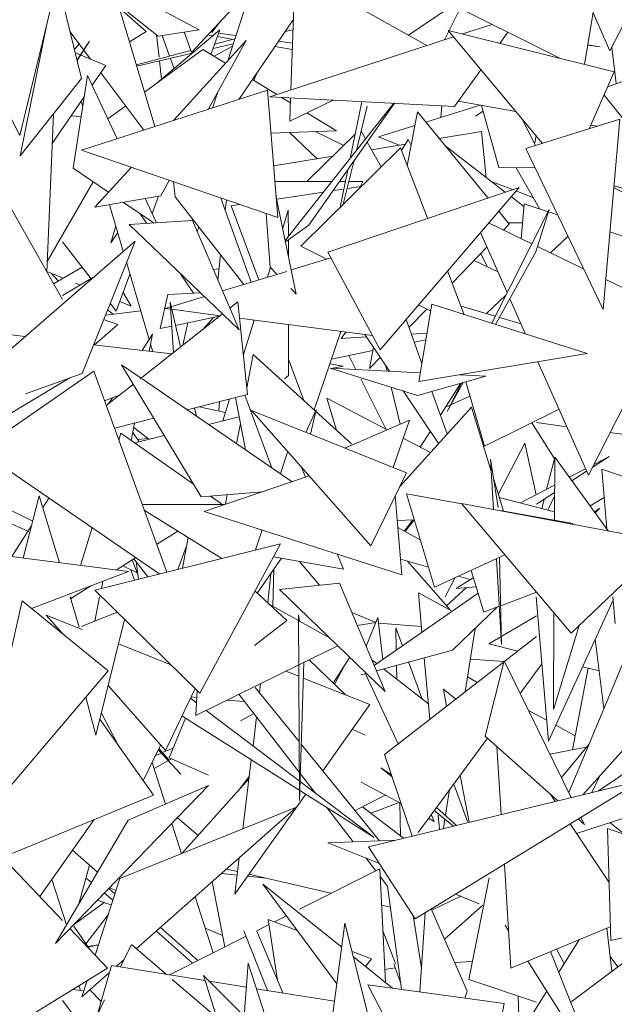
# Model space of a CAD drawing. Header units: millimetres. Extents: x -14485 to 13127, y -18923 to 3272.
# Tile 81 of 119: x 11692 to 11781, y 2397 to 2545. Entities that reach past the tile are written whole.
import ezdxf

# ---------------------------------------------------------------- set-up
doc = ezdxf.new("R2010")
doc.units = ezdxf.units.MM
doc.layers.add('G-IMPT', color=7, linetype='Continuous', lineweight=5)

# ---------------------------------------------------------------- blocks, each defined once
blk = doc.blocks.new('ÁRVORES ORNAMENTAIS - Pequeno e Médio Porte - Ipê-roxo-2865575-CORTE_CALÇADA')
at = {"layer": 'G-IMPT', "color": 253, "true_color": 0xaaaaaa}
for p, q in [((7992.34, 2569.09), (7982.58, 2538.93)), ((8052.73, 2564.97), (8040.21, 2540.43)), ((8040.26, 2561.38), (8036.36, 2538.39)), ((7951.24, 2527.67), (7957.92, 2555.35)), ((7972.07, 2542.65), (7957.65, 2554.15)), ((7978.27, 2543.62), (7957.72, 2554.51)), ((7992.09, 2534.53), (7992.73, 2552.38)), ((8012.6, 2541.21), (7992.73, 2552.38)), ((7956.91, 2551.14), (7960.55, 2536.26)), ((8007.93, 2551.67), (8032.75, 2539.29)), ((7940.13, 2549.17), (7951.24, 2527.67)), ((7984.61, 2548.29), (7977.11, 2540.19)), ((7971.6, 2529.02), (7966.06, 2547.45)), ((7966.21, 2546.93), (7970.3, 2543.35)), ((8009.82, 2542.78), (8016.6, 2547.35)), ((8015.27, 2542.08), (8017.64, 2546.83)), ((7980.2, 2543.2), (7981.47, 2544.89)), ((7984.25, 2533.09), (7992.47, 2545.1)), ((8037.68, 2546.17), (8040.21, 2540.43)), ((7955.29, 2544.43), (7951.3, 2524.62)), ((7958.83, 2543.29), (7961.91, 2539.17)), ((7967.76, 2541.78), (7970.3, 2543.35)), ((7971.95, 2535.59), (7981.39, 2543.58)), ((7972.07, 2542.65), (7978.27, 2543.62)), ((7976.02, 2543.27), (7977.11, 2540.19)), ((7981.39, 2543.58), (7980.03, 2539.9)), ((7992.41, 2543.61), (7991.26, 2543.34)), ((8030.03, 2526.48), (8015.82, 2543.5)), ((8040.86, 2537.27), (8015.82, 2543.5)), ((8017.98, 2542.97), (8022.45, 2544.42)), ((7959.86, 2539.07), (7961.75, 2541.9)), ((7961.75, 2541.9), (7959.89, 2538.95)), ((7972.22, 2539.5), (7971.83, 2542.84)), ((7972.69, 2542.75), (7973.81, 2539.63)), ((7974.42, 2529.92), (7985.34, 2541.97)), ((7980.33, 2542.68), (7979.55, 2542.82)), ((7979.65, 2531.61), (7985.34, 2541.97)), ((7980.6, 2541.43), (7983.65, 2542.24)), ((7983.36, 2542.16), (7981.02, 2542.57)), ((7981.2, 2543.07), (7983.81, 2542.72)), ((7988.91, 2533.5), (8016.64, 2542.53)), ((7990.25, 2541.87), (7992.34, 2541.59)), ((8023.61, 2541.56), (8024.82, 2543.24)), ((7959.47, 2540.68), (7960.2, 2541.46)), ((7968.81, 2538.31), (7977.01, 2540.48)), ((7970.04, 2534.2), (7978.84, 2540.63)), ((7982.24, 2538.55), (7978.84, 2540.63)), ((7983.41, 2541.51), (7980.36, 2540.79)), ((7980.51, 2539.61), (7983.29, 2541.13)), ((7992.31, 2540.62), (7989.71, 2541.07)), ((8036.86, 2541.31), (8038.76, 2541.05)), ((8038.76, 2541.05), (8036.87, 2541.36)), ((8041.17, 2535.49), (8040.49, 2540.98)), ((7959.6, 2540.13), (7964.19, 2538.23)), ((7977.23, 2540.06), (7968.87, 2538.1)), ((7972.61, 2536.15), (7972.29, 2538.9)), ((7973.94, 2539.29), (7974.49, 2537.74)), ((7962.14, 2535.25), (7964.19, 2538.23)), ((8016.76, 2532.05), (8020.75, 2537.59)), ((7960.55, 2536.26), (7951.3, 2524.62)), ((7959.25, 2522.73), (7961.45, 2536.72)), ((7965.91, 2527.18), (7961.45, 2536.72)), ((7963.44, 2537.14), (7969.92, 2528.47)), ((7989.98, 2533.84), (7986.3, 2536.09)), ((7986.49, 2535.97), (7986.98, 2537.08)), ((8037.1, 2528.68), (8040.86, 2537.27)), ((8039.88, 2535.02), (8045.23, 2536.95)), ((7988.56, 2534.48), (7960.51, 2525.44)), ((7990.12, 2515.29), (7988.56, 2534.48)), ((7956.1, 2526.47), (7960.95, 2533.51)), ((7981.03, 2534.12), (7980.28, 2531.81)), ((8016.76, 2532.05), (7988.91, 2533.5)), ((7992.02, 2532.6), (7990.7, 2533.4)), ((7991.92, 2529.82), (7992.05, 2533.33)), ((7991.92, 2529.82), (7998.47, 2533)), ((8043.92, 2528.05), (8039.32, 2533.74)), ((7960.72, 2532.07), (7960.48, 2532.83)), ((7964.52, 2530.16), (7967.19, 2532.12)), ((8007.62, 2532.53), (7991.24, 2511.85)), ((8007.72, 2532.52), (7994.83, 2514.14)), ((8002.81, 2532.77), (8001.05, 2524.23)), ((8003.62, 2532.07), (8001.98, 2525.41)), ((8020.63, 2532.24), (8012.46, 2529.69)), ((8014.73, 2530.4), (8014.87, 2532.15)), ((8017.32, 2532.84), (8026.03, 2531.27)), ((8023.47, 2522.84), (8020.86, 2532.2)), ((7956.29, 2530.9), (7955.28, 2507.15)), ((7960.48, 2530.54), (7958.98, 2530.65)), ((7998.96, 2528.37), (7994.52, 2531.08)), ((8011.19, 2531.25), (8009.66, 2523.09)), ((8011.19, 2531.25), (8021.8, 2518.26)), ((8021.1, 2531.34), (8019.94, 2530.61)), ((8029, 2526.16), (8026.99, 2530.12)), ((8041.71, 2530.12), (8027.51, 2525.7)), ((8041.71, 2530.12), (8039.18, 2501.44)), ((8010.8, 2529.17), (8005.31, 2527.46)), ((8037.34, 2529.24), (8038.31, 2529.06)), ((7989.09, 2528.01), (7998.96, 2528.37)), ((7991.89, 2528.11), (7996.06, 2524.18)), ((8001.8, 2527.87), (7994.52, 2520.74)), ((8000.08, 2526.19), (7995.76, 2528.25)), ((8002.7, 2528.33), (8003.36, 2527.15)), ((8005.31, 2527.46), (8008.45, 2526.23)), ((8009.78, 2527.09), (8008.78, 2525.39)), ((8009.78, 2527.09), (8010.23, 2526.14)), ((8014.47, 2527.23), (8020.85, 2528.28)), ((8021.56, 2521.36), (8020.85, 2528.28)), ((8028.89, 2526.57), (8029.07, 2527.63)), ((8008.63, 2525.79), (7993.58, 2511.01)), ((8003.62, 2526.68), (8005.72, 2522.93)), ((8004.26, 2525.53), (8009.36, 2526.38)), ((8008.63, 2525.79), (8012.69, 2515.19)), ((8024.42, 2519.15), (8015.32, 2526.19)), ((8027.51, 2525.7), (8039.18, 2501.44)), ((7990.12, 2515.29), (7960.51, 2525.44)), ((7989.49, 2523.09), (7998.43, 2524.57)), ((7957.65, 2502.97), (7946.28, 2523.06)), ((7964.61, 2519.11), (7959.25, 2522.73)), ((7962.56, 2516.85), (7968.02, 2522.87)), ((8000.69, 2522.5), (7999.53, 2516.85)), ((8001.57, 2523.76), (7999.99, 2517.3)), ((8023.47, 2522.84), (8028.9, 2522.8)), ((8026.07, 2522.82), (8029.64, 2516.59)), ((7962.3, 2520.67), (7955.35, 2508.7)), ((7972.5, 2518.59), (7973.76, 2520.9)), ((7974.67, 2518.43), (7974.4, 2520.68)), ((7998.28, 2520.74), (7989.68, 2520.74)), ((7997.66, 2510.11), (8026.51, 2519.86)), ((7998.49, 2519.36), (8000.09, 2519.6)), ((8000.33, 2520.74), (7999.48, 2520.74)), ((8000.57, 2519.67), (8002.72, 2519.99)), ((8002.95, 2520.74), (8000.83, 2520.74)), ((8002.95, 2520.74), (8002.57, 2519.96)), ((8005.54, 2495.39), (8026.51, 2519.86)), ((8022.33, 2520.76), (8025.51, 2519.52)), ((8047.04, 2516.35), (8040.8, 2519.86)), ((8040.83, 2520.11), (8046.95, 2518.34)), ((7962.56, 2516.85), (7972.5, 2518.59)), ((7971.85, 2514.5), (7970.13, 2518.18)), ((7972.16, 2518.54), (7971.19, 2515.9)), ((7974.67, 2518.43), (7985, 2505.23)), ((7981.53, 2518.24), (7986.1, 2505.56)), ((7989.85, 2518.64), (7992.9, 2503.75)), ((7989.96, 2518.09), (7997.02, 2519.14)), ((8027.27, 2516.94), (8025.31, 2518.46)), ((8026.04, 2519.31), (8028.67, 2518.27)), ((7964.77, 2517.23), (7966.83, 2510.22)), ((7971.48, 2514.48), (7966.85, 2517.6)), ((7982.37, 2517.95), (7982.21, 2516.37)), ((7983.11, 2517.07), (7984.38, 2517.26)), ((7983.11, 2517.07), (7987.27, 2505.92)), ((8027.3, 2517.35), (8026.83, 2512.12)), ((8027.3, 2517.35), (8032.32, 2515.71)), ((7970.36, 2514.41), (7969.35, 2515.92)), ((7988.38, 2515.89), (7988.97, 2507.81)), ((7990.87, 2513.69), (7991.71, 2516.4)), ((7991.71, 2516.4), (7991.72, 2512.44)), ((8031.03, 2516.5), (8022.38, 2499.37)), ((8023.44, 2516.27), (8025.03, 2514.32)), ((8029.06, 2510.12), (8031.03, 2516.5)), ((7964.96, 2511.48), (7965.7, 2514.08)), ((7967.74, 2514.25), (7977.25, 2514.84)), ((7967.74, 2514.25), (7984.31, 2498.4)), ((7984.31, 2498.4), (7977.25, 2514.84)), ((7978.23, 2513.88), (7977.98, 2513.15)), ((7994.83, 2514.14), (7991.28, 2511.66)), ((8028.43, 2511.35), (8021.92, 2514.5)), ((8025.03, 2514.32), (8024.15, 2513.42)), ((8027.05, 2514.51), (8024.87, 2514.51)), ((7964.96, 2511.48), (7966, 2513.06)), ((8020.69, 2513.06), (8024.72, 2504)), ((8033.88, 2512.46), (8031.26, 2509.98)), ((8040.21, 2513.13), (8052.79, 2509.02)), ((7968.6, 2511.75), (7934.7, 2482.4)), ((7957.65, 2511.64), (7961.97, 2506.09)), ((7968.6, 2511.75), (7960.63, 2491.83)), ((7991.72, 2511.96), (7991.72, 2509.53)), ((7997.51, 2509.05), (7993.58, 2511.01)), ((8021.67, 2510.85), (8016.43, 2505.44)), ((8036.24, 2507.57), (8029.31, 2510.92)), ((7981.51, 2509.68), (7981.11, 2505.86)), ((7992.15, 2507.41), (7998.13, 2509.24)), ((8005.54, 2495.39), (7997.66, 2510.11)), ((8021.68, 2507.92), (8020.74, 2509.89)), ((8029.06, 2510.12), (8022.96, 2499.18)), ((7960.63, 2507.82), (7956.31, 2505.34)), ((7967.32, 2508.56), (7970.74, 2496.93)), ((7988.57, 2506.32), (7989.02, 2507.76)), ((7990, 2506.75), (7988.97, 2507.81)), ((8023.32, 2507.15), (8019.72, 2508.85)), ((7957.65, 2506.22), (7955.29, 2507.2)), ((7955.97, 2506.92), (7957.02, 2505.75)), ((7962.26, 2506.26), (7957.65, 2503.56)), ((7967.84, 2506.8), (7965.78, 2501.2)), ((7977.43, 2503.89), (7975.53, 2506.72)), ((7981.29, 2507.59), (7980.4, 2507.5)), ((7981.8, 2504.25), (7991.47, 2507.2)), ((8015.72, 2507.27), (8018.25, 2500.67)), ((7960.32, 2505.12), (7959.62, 2505.41)), ((8049.51, 2501.14), (8039.58, 2505.95)), ((7968, 2501.96), (7966.82, 2504.03)), ((7972.4, 2498.57), (7973.56, 2503.71)), ((7973.15, 2501.61), (7979.07, 2503.41)), ((7978.51, 2503.95), (7973.56, 2503.71)), ((7992.9, 2503.75), (7992.09, 2504.59)), ((8024.52, 2503.6), (8021.59, 2500.83)), ((7964.85, 2502.39), (7965.78, 2501.2)), ((7968, 2501.96), (7966.31, 2502.65)), ((7973.9, 2502.54), (7975.46, 2495.8)), ((7973.9, 2502.54), (7974.4, 2494.96)), ((7984.11, 2502.61), (7982.91, 2501.67)), ((7985.58, 2488.64), (7984.11, 2502.61)), ((8013.17, 2501.23), (8011.34, 2502.15)), ((8013.34, 2502.23), (8011.39, 2490.59)), ((8013.34, 2502.23), (8036.77, 2494.8)), ((8017.76, 2501.96), (8022.92, 2500.44)), ((8025.13, 2503.07), (8027.5, 2497.74)), ((7969.48, 2501.24), (7964.14, 2500.61)), ((7965.29, 2500.74), (7964.46, 2501.4)), ((7981.8, 2500.8), (7969.37, 2490.99)), ((7973.97, 2501.5), (7973.15, 2501.61)), ((7981.46, 2500.52), (7974.14, 2501.48)), ((7974.71, 2499.05), (7981.35, 2500.44)), ((7978.84, 2498.46), (7980.44, 2500.25)), ((8012.62, 2501.51), (8009.91, 2498.72)), ((8023.56, 2500.25), (8026.82, 2499.28)), ((7962.5, 2496.13), (7966.02, 2499.21)), ((7963.87, 2499.92), (7966.02, 2499.21)), ((7972.4, 2498.57), (7974.14, 2498.93)), ((7976.54, 2499.43), (7975.8, 2496.06)), ((8004.4, 2497.52), (7984.37, 2500.14)), ((7984.95, 2494.68), (7986.56, 2499.86)), ((7991.73, 2499.18), (7991.74, 2491.51)), ((8009.46, 2499.96), (8011.85, 2493.33)), ((7941.19, 2498.66), (7951.99, 2497.38)), ((7969.69, 2495.27), (7971.24, 2497.72)), ((7971.24, 2497.72), (7970.72, 2495.15)), ((7995.59, 2486.34), (7999.64, 2498.15)), ((7999.68, 2497.09), (8000.37, 2498.05)), ((7999.68, 2497.09), (8003.49, 2497.33)), ((8006.99, 2492.16), (8003.25, 2497.67)), ((8010.26, 2497.75), (8012.61, 2497.9)), ((8047.73, 2497.65), (8036.96, 2476.47)), ((7962.36, 2496.15), (7974.13, 2494.75)), ((7970.94, 2496.25), (7971.29, 2495.09)), ((8010.7, 2496.51), (8012.44, 2496.86)), ((7985.47, 2489.67), (7986.4, 2494.69)), ((8001.24, 2481.2), (7986.4, 2494.69)), ((7998.22, 2493.99), (8004.45, 2495.25)), ((8001.92, 2492.42), (8000.86, 2494.53)), ((8004.55, 2495.76), (8003.95, 2492.56)), ((8011.39, 2490.59), (8036.77, 2494.8)), ((7969.52, 2491.11), (7966.58, 2493.12)), ((7978.57, 2473.21), (7966.58, 2493.12)), ((7991.73, 2493.96), (7994.06, 2487.73)), ((8000.01, 2492.91), (7997.97, 2493.26)), ((7998.45, 2492.6), (8000.01, 2492.91)), ((8005.58, 2494.24), (8003.95, 2492.56)), ((8006.38, 2493.06), (8006.6, 2492.18)), ((8029.36, 2493.57), (8036.96, 2476.47)), ((7945.13, 2480.21), (7962.39, 2492.14)), ((7952.08, 2488.72), (7960.63, 2491.83)), ((7962.39, 2492.14), (7973.38, 2461.86)), ((7991.16, 2490.99), (7991.74, 2491.51)), ((8011.21, 2488.49), (7998.03, 2492.62)), ((8011.61, 2491.92), (7998.03, 2492.62)), ((8011.21, 2488.49), (8021.52, 2491.41)), ((8021.52, 2491.41), (8017.57, 2491.61)), ((7933.73, 2476.12), (7958.77, 2491.16)), ((7968.35, 2490.19), (7964.26, 2486.97)), ((7992.3, 2475.5), (7969.69, 2490.99)), ((8006.48, 2483.39), (8002.64, 2490.99)), ((8014.66, 2485.52), (8017.69, 2490.28)), ((8018.09, 2490.44), (8015.68, 2486.1)), ((8017.83, 2490.36), (8015.68, 2486.1)), ((8021.29, 2480.87), (8018.49, 2490.55)), ((7966.34, 2488.6), (7964, 2487.69)), ((7985.58, 2488.64), (7976.48, 2486.34)), ((7985.15, 2488.53), (7989.25, 2477.59)), ((8007.2, 2489.74), (8008.57, 2484.18)), ((8014.38, 2481.25), (8009.01, 2489.17)), ((8013.37, 2489.1), (8015.68, 2482.69)), ((8015.44, 2486.74), (8019.11, 2488.4)), ((7964.6, 2487.23), (7965.18, 2488.15)), ((7981.25, 2486.12), (7981.34, 2487.57)), ((7981.83, 2484.67), (7982.85, 2487.95)), ((7983.73, 2488.17), (7985.26, 2480.32)), ((7997.54, 2488.09), (7998.96, 2483.28)), ((7997.54, 2488.09), (8006.61, 2483.33)), ((7977.59, 2486.62), (7977.88, 2485.38)), ((7978.26, 2486.79), (7982.21, 2485.91)), ((8004.17, 2465.81), (7986.18, 2486.21)), ((8009.53, 2476.84), (7986.18, 2486.21)), ((7995.91, 2486.33), (7994.38, 2482.92)), ((7995.91, 2486.33), (7995.07, 2482.64)), ((8019.33, 2486.72), (8008.54, 2474.79)), ((8022.29, 2477.1), (8019.33, 2486.72)), ((8021.29, 2480.87), (8032.54, 2486.41)), ((7971.43, 2485.06), (7965.5, 2483.56)), ((7968.54, 2484.33), (7968.02, 2481.72)), ((7984.29, 2485.28), (7979.69, 2484.14)), ((7983.92, 2481.24), (7984.48, 2484.28)), ((8000.26, 2480.56), (8009.98, 2484.79)), ((8007.54, 2477.64), (8009.98, 2484.79)), ((8028.42, 2484.38), (8031.89, 2478.91)), ((8033.71, 2483.78), (8029.16, 2484.41)), ((7966.46, 2482.81), (7966.15, 2481.78)), ((7966.46, 2482.81), (7977.41, 2475.14)), ((7968.26, 2482.93), (7969.23, 2481.52)), ((7970.7, 2481.89), (7968.41, 2483.66)), ((7973, 2482.46), (7968.55, 2481.35)), ((8011.6, 2480.7), (8013.13, 2483.1)), ((8050.8, 2481.43), (8040.22, 2482.89)), ((7970.55, 2482), (7968.98, 2481.88)), ((8009.04, 2482.05), (8013.15, 2479.89)), ((8027.4, 2481.31), (8023.38, 2473.56)), ((8029.09, 2473.53), (8027.4, 2481.31)), ((7945.13, 2480.21), (7972.32, 2461.59)), ((7990.52, 2476.72), (7991.57, 2479.97)), ((8022.18, 2478.88), (8023.38, 2471.61)), ((8022.18, 2478.88), (8022.64, 2471.33)), ((8031.85, 2478.96), (8030.67, 2474.36)), ((8031.89, 2479.18), (8031.84, 2469.69)), ((8031.89, 2479.18), (8039.93, 2468.1)), ((8037.55, 2477.63), (8040.1, 2479.32)), ((8037.79, 2478.11), (8040.1, 2479.32)), ((7993.63, 2477.77), (7994.29, 2476.17)), ((8004.17, 2465.81), (8009.53, 2476.84)), ((8034.08, 2476.16), (8036.53, 2477.44)), ((8034.48, 2475.61), (8036.7, 2477.07)), ((8049.47, 2473.83), (8038.98, 2477.39)), ((8038.98, 2477.39), (8039.76, 2468.34)), ((7994.87, 2476.36), (7979.05, 2471.03)), ((8024.15, 2471.05), (8022.69, 2475.81)), ((8026.73, 2472.29), (8031.87, 2474.99)), ((7953.17, 2469.53), (7943.71, 2474.19)), ((7987.8, 2473.98), (7978.57, 2473.21)), ((7982.25, 2472.11), (7982.51, 2473.54)), ((8009.51, 2473.65), (8013.77, 2459.61)), ((8009.51, 2473.65), (8017.86, 2472.16)), ((8029.16, 2472.09), (8031.86, 2473.87)), ((7940.67, 2473.27), (7952.43, 2468.03)), ((7954.16, 2473.39), (7951.74, 2463.99)), ((7954.16, 2473.39), (7957.23, 2463.29)), ((7954.7, 2471.61), (7955.61, 2473.04)), ((7969.67, 2472.08), (7982.04, 2472.04)), ((7979.99, 2473.32), (7981.64, 2472.17)), ((8008.84, 2461.48), (8007.84, 2473.35)), ((8034.35, 2452.69), (8017.81, 2472.23)), ((8048.78, 2466.44), (8017.81, 2472.23)), ((8023.52, 2473.12), (8031.84, 2470.97)), ((8030.27, 2472.82), (8029.92, 2471.47)), ((8030.86, 2471.23), (8031.86, 2473.3)), ((8039.34, 2473.14), (8037.22, 2471.84)), ((7969.99, 2471.19), (7981.67, 2463.93)), ((8008.84, 2461.48), (7979.05, 2471.03)), ((8023.64, 2471.14), (8034.64, 2469.19)), ((8038.71, 2471.53), (8037.87, 2470.94)), ((8037.96, 2470.81), (8038.71, 2471.53)), ((8010.7, 2469.74), (8008.15, 2469.63)), ((8009.21, 2468.08), (8010.48, 2469.73)), ((8009.31, 2468.02), (8010.7, 2469.74)), ((7950.02, 2464.21), (7953.02, 2468.95)), ((7962.12, 2468.58), (7960.38, 2462.88)), ((7975.06, 2468.04), (7971.86, 2466.03)), ((7986.79, 2465.21), (7987.77, 2468.23)), ((8008.24, 2468.62), (8011.6, 2466.75)), ((7962.52, 2459.14), (7990.53, 2466.15)), ((7975.75, 2462.45), (7976.59, 2467.09)), ((7978.37, 2443.64), (7990.53, 2466.15)), ((8034.35, 2452.69), (8048.78, 2466.44)), ((7943.86, 2465), (7967.62, 2461.95)), ((7976.33, 2465.66), (7975.07, 2462.28)), ((7999.06, 2464.62), (8000.02, 2462.3)), ((7968.72, 2464.06), (7965.75, 2462.19)), ((7968.17, 2463.71), (7968.91, 2461.77)), ((7970.55, 2461.15), (7968.43, 2463.88)), ((7968.76, 2463.46), (7969.11, 2460.79)), ((7990.68, 2463.97), (7987.03, 2458.72)), ((7989.47, 2464.18), (8000.02, 2462.3)), ((7996.44, 2459.89), (7993.41, 2463.46)), ((8008.64, 2463.85), (8012.86, 2462.6)), ((8016.1, 2456.19), (8009.71, 2463.53)), ((8013.77, 2459.61), (8024.37, 2464.48)), ((8023.1, 2463.89), (8023.88, 2450.97)), ((8023.56, 2464.11), (8023.88, 2450.97)), ((7967.62, 2461.95), (7952.98, 2456.41)), ((7968.91, 2461.77), (7966.76, 2462.83)), ((7968.54, 2460.65), (7967.99, 2462.22)), ((7989.08, 2461.68), (7988.63, 2457.23)), ((7989.53, 2462.32), (7989.36, 2456.76)), ((8019.27, 2462.14), (8021.21, 2455.85)), ((7963.74, 2460.48), (7963.52, 2459.39)), ((7990.37, 2459.25), (7999.42, 2460.2)), ((8006.34, 2443.89), (7999.42, 2460.2)), ((8016.88, 2461.04), (8015.37, 2458.13)), ((8019.61, 2461.01), (8017.01, 2459.41)), ((8017.37, 2461.27), (8019.16, 2460.74)), ((7961.93, 2459.8), (7958.85, 2457.86)), ((7978.37, 2443.64), (7962.52, 2459.14)), ((7991.47, 2454.59), (7986.68, 2459.04)), ((7990.37, 2459.25), (8006.34, 2443.89)), ((8020.33, 2458.71), (8004.68, 2447.81)), ((8016.44, 2456.01), (8011.35, 2458.77)), ((8011.87, 2452.82), (8011.35, 2458.77)), ((8018.6, 2459.55), (8015.56, 2456.81)), ((8020.03, 2459.68), (8017.01, 2459.41)), ((8023.74, 2456.8), (8029.15, 2458.83)), ((7951.59, 2457.54), (7944.73, 2427.23)), ((7951.59, 2457.54), (7964.55, 2447.01)), ((7958.8, 2458.13), (7960.19, 2453.57)), ((7958.93, 2458.13), (7958.85, 2457.86)), ((7963.26, 2458.13), (7962.53, 2454.5)), ((8029.08, 2458.13), (8030.96, 2436.41)), ((8030.96, 2436.41), (8040.68, 2457.66)), ((8046.15, 2457.71), (8034, 2428.67)), ((8040.64, 2458.13), (8040.98, 2454.11)), ((7960.51, 2453.69), (7965.9, 2455.83)), ((7993.25, 2454.59), (7988.81, 2457.06)), ((8004.98, 2454.26), (8001.29, 2455.79)), ((8016.49, 2450.12), (8023.23, 2456.61)), ((8021.21, 2455.85), (8023.53, 2456.73)), ((8031.76, 2455.75), (8031.69, 2441.17)), ((7957.6, 2452.66), (7955.18, 2455.4)), ((7960.63, 2453.23), (7955.18, 2455.4)), ((7962.71, 2437.32), (7967.02, 2454.74)), ((7986.64, 2450.83), (7991.47, 2454.59)), ((7993.38, 2427.45), (7993.24, 2455.43)), ((7993.41, 2454.49), (7993.24, 2455.43)), ((7997.92, 2451.99), (7993.41, 2454.5)), ((8004.98, 2454.26), (8002.12, 2453.84)), ((8003.44, 2450.72), (8005.2, 2455.03)), ((8005.2, 2455.03), (8005.99, 2448.72)), ((8021.95, 2451.05), (8029.16, 2455.29)), ((8005.31, 2454.2), (8011.8, 2453.7)), ((8008.93, 2450.77), (8007.93, 2453.48)), ((8007.93, 2453.48), (8008, 2450.12)), ((8019.89, 2453.4), (8018.37, 2443.83)), ((8035.57, 2453.85), (8031.69, 2441.17)), ((8006.21, 2434.41), (8029.16, 2452.19)), ((8037.98, 2451.77), (8039.29, 2441.33)), ((7973.99, 2447.92), (7966.11, 2451.06)), ((7993.41, 2447.95), (7999.17, 2450.78)), ((8016.49, 2450.12), (8005.01, 2447.02)), ((8026.32, 2449.98), (8021.95, 2451.05)), ((8056.59, 2451.11), (8036.12, 2428.33)), ((7994.85, 2448.66), (8000.34, 2443.37)), ((8000.97, 2449.05), (7998.48, 2445.16)), ((8004.31, 2448.67), (8005.07, 2448.08)), ((8011.9, 2442.75), (8009.84, 2448.33)), ((8013.04, 2439.7), (8012.22, 2448.97)), ((8024.3, 2448.42), (8019.15, 2448.75)), ((8021.38, 2437.17), (8024.28, 2448.51)), ((8034.37, 2427.9), (8024.28, 2448.51)), ((7964.55, 2447.01), (7946.08, 2425.27)), ((7977.77, 2440.27), (7993.28, 2447.89)), ((7993.29, 2446.18), (7991.36, 2446.95)), ((7993.38, 2427.45), (7994.03, 2448.26)), ((8000.29, 2447.98), (7998.69, 2444.96)), ((8006.06, 2447.31), (8012.83, 2442.02)), ((8008.05, 2447.84), (8008.1, 2445.71)), ((8026.68, 2443.6), (8029.95, 2448.06)), ((8036.91, 2447.4), (8034.55, 2435.08)), ((8038.58, 2446.99), (8036.08, 2447.6)), ((8004, 2441.91), (7993.95, 2445.91)), ((8003.5, 2446.62), (8002.63, 2446.38)), ((8003.35, 2446.57), (8008.27, 2436.01)), ((8018.73, 2446.07), (8020.21, 2445.26)), ((7973.18, 2434.98), (7964.55, 2444.77)), ((7973.18, 2434.98), (7977.66, 2444.34)), ((7977.77, 2440.27), (7977.96, 2444.04)), ((7993.34, 2436.35), (7986.72, 2444.51)), ((7987.37, 2443.7), (7987.54, 2445.07)), ((8015.59, 2441.68), (8015.11, 2444.21)), ((8015.11, 2444.21), (8016.95, 2442.73)), ((7962.71, 2437.32), (7961.17, 2443.03)), ((7976.95, 2442.86), (7977.87, 2442.17)), ((7977.91, 2442.99), (7977.05, 2443.07)), ((7985.1, 2442.38), (7982.52, 2442.6)), ((7993.36, 2431.73), (7984.27, 2443.46)), ((8060.48, 2443.74), (8038.49, 2428.9)), ((7979.35, 2441.04), (8004.68, 2421.88)), ((8004, 2441.91), (7996.9, 2431.95)), ((8027.94, 2441.04), (8030.69, 2439.54)), ((7963.3, 2439.7), (7971.37, 2428.27)), ((7966.04, 2435.81), (7963.52, 2440.61)), ((7973.75, 2433.87), (7976.22, 2439.86)), ((8004.68, 2421.88), (7975.68, 2440.2)), ((7986.51, 2440.57), (7984.51, 2439.46)), ((7986.39, 2435.72), (7986.92, 2440.04)), ((8001.35, 2438.2), (8003.31, 2437.32)), ((8032.06, 2438.8), (8034.96, 2437.21)), ((8011.29, 2422.61), (8021.73, 2436.86)), ((8032.35, 2427.41), (8021.38, 2437.17)), ((7969.85, 2430.43), (7972.45, 2435.81)), ((7975.53, 2431.44), (7972.11, 2435.11)), ((7973.77, 2433.54), (7972.21, 2435.3)), ((7972.76, 2434.67), (7974.35, 2435.32)), ((8005.47, 2421.39), (7993.65, 2435.97)), ((8023.83, 2425.34), (8023.18, 2435.57)), ((8031.16, 2434.46), (8036.65, 2435.47)), ((8037.03, 2435.92), (8032.89, 2430.93)), ((7974.09, 2433.72), (7971.48, 2432.28)), ((7971.69, 2434.23), (7972.59, 2434.6)), ((7973.75, 2433.87), (7979.67, 2431.29)), ((7984.85, 2423.16), (7986.13, 2433.6)), ((8006.21, 2434.41), (8010.38, 2422.08)), ((7973.2, 2426.92), (7971.19, 2433.19)), ((8007.35, 2431.03), (8005.66, 2432.39)), ((8007.26, 2431.31), (8005.66, 2432.39)), ((7975.73, 2419.5), (7985.78, 2430.73)), ((7984.36, 2429.14), (7985.82, 2431.08)), ((7995.77, 2428.63), (7993.51, 2431.54)), ((8018.98, 2424.17), (8017.61, 2431.24)), ((8038.67, 2431.17), (8037.48, 2428.66)), ((7979.7, 2429.72), (7956.61, 2405.9)), ((7967.59, 2424.5), (7979.7, 2429.72)), ((8002.69, 2430.23), (8008.72, 2426.99)), ((8003.82, 2420.49), (8044.85, 2430.45)), ((8010.86, 2409.63), (8044.85, 2430.45)), ((8016.04, 2429.09), (8015.43, 2425.27)), ((8018.72, 2424.31), (8016.65, 2429.92)), ((8056.94, 2429.61), (8035.17, 2422.46)), ((7945.77, 2417.72), (7971.37, 2428.27)), ((7994.37, 2428.4), (7983.64, 2413.34)), ((8001.77, 2425.95), (8006.34, 2428.27)), ((8031.94, 2427.31), (8031.19, 2428.44)), ((7966.32, 2415.71), (7992.97, 2426.43)), ((7992.97, 2426.43), (7968.79, 2405.11)), ((8001.5, 2421.24), (7997.46, 2426.45)), ((8009.06, 2421.76), (8002.9, 2426.52)), ((8004.18, 2425.54), (8008.42, 2427.15)), ((8008.51, 2427.1), (8008.62, 2422.1)), ((8017.09, 2423.71), (8014.07, 2426.41)), ((7954.23, 2412.97), (7962.42, 2424.58)), ((7978.14, 2422.19), (7974.98, 2424.86)), ((8012.86, 2424.77), (8013.73, 2424.3)), ((8013.28, 2425.27), (8013.73, 2424.3)), ((8016.62, 2423.59), (8013.72, 2425.93)), ((8014.51, 2423.08), (8014.32, 2425.27)), ((8015.33, 2424.63), (8015.11, 2423.23)), ((8036.37, 2423.83), (8035.42, 2424.67)), ((8036.37, 2423.83), (8035.83, 2424.92)), ((7967.59, 2424.5), (7956.61, 2405.9)), ((7975.59, 2419.44), (7974.14, 2423.98)), ((8040.07, 2415.1), (8034.2, 2423.92)), ((8040.33, 2406.38), (8039.84, 2423.25)), ((8039.84, 2423.25), (8069, 2412.82)), ((8040.21, 2424.12), (8042.45, 2422.32)), ((8007.93, 2421.49), (7997.69, 2421.09)), ((8005.45, 2417.96), (7997.69, 2421.09)), ((8010.86, 2409.63), (8003.82, 2420.49)), ((7959.17, 2419.98), (7962.95, 2416.65)), ((7983.64, 2413.34), (7984.31, 2418.8)), ((8004.89, 2416.86), (8003.39, 2418.8)), ((7949.15, 2418.33), (7957.65, 2409.36)), ((7961.75, 2417.71), (7960.13, 2411.87)), ((8005.51, 2417.17), (7993.41, 2411.08)), ((8006.39, 2400.01), (8005.51, 2417.17)), ((8025.29, 2402.21), (8024.3, 2417.86)), ((7962.04, 2415.1), (7961.21, 2415.77)), ((7966.32, 2415.71), (7962.6, 2404.13)), ((7981.67, 2416.47), (7983.99, 2416.22)), ((7982.41, 2417.12), (7984.06, 2416.74)), ((7985.57, 2416.04), (7988.34, 2415.74)), ((7985.78, 2416.34), (7998.15, 2413.47)), ((8006.69, 2414.54), (8005.57, 2415.99)), ((8018.95, 2400.48), (8021.99, 2415.78)), ((7956.05, 2415.56), (7958.28, 2408.74)), ((7965.58, 2413.39), (7964.66, 2414.21)), ((7964.77, 2414.32), (7965.74, 2413.9)), ((7980.23, 2415.2), (7982.12, 2405.39)), ((7999.76, 2405.33), (7987.88, 2414.86)), ((7999.02, 2399.85), (7987.88, 2414.86)), ((8008.79, 2399), (8006.69, 2414.54)), ((7965.27, 2412.44), (7963.98, 2413.51)), ((7980.37, 2404.51), (7977.67, 2412.94)), ((8013.35, 2410.94), (8017.71, 2413.03)), ((8020.5, 2411.9), (8016.92, 2413.34)), ((8040.33, 2406.38), (8069, 2412.82)), ((7963.93, 2412.07), (7959.29, 2408.67)), ((7965.03, 2411.67), (7962.94, 2412.43)), ((8005.79, 2411.69), (8007.12, 2411.38)), ((8021.03, 2411.69), (8015.27, 2406.54)), ((7961.16, 2405.87), (7964.56, 2410.21)), ((7991.43, 2410.08), (7989.63, 2409.17)), ((8011.78, 2402.18), (8010.53, 2410.15)), ((8012.33, 2410.53), (8011.55, 2398.63)), ((8018.7, 2398.7), (8013.27, 2411.11)), ((7959.39, 2408.5), (7961.66, 2405.13)), ((7972.43, 2408.32), (7978.07, 2403.35)), ((7988.79, 2408.75), (7986.95, 2407.82)), ((7988.67, 2409.54), (7993.07, 2407.86)), ((7988.67, 2409.54), (7990.08, 2400.4)), ((7996.77, 2383.28), (8000.26, 2408.99)), ((8007.55, 2379.92), (8000.26, 2408.99)), ((8024.39, 2408.69), (8024.93, 2407.83)), ((8040.27, 2408.43), (8025.29, 2402.21)), ((7958.79, 2408.16), (7964.43, 2402.21)), ((7977.26, 2402.94), (7971.84, 2407.79)), ((7985.35, 2407.02), (7973.78, 2401.19)), ((7979.19, 2408.2), (7981.79, 2407.1)), ((7988.56, 2398.83), (7985.03, 2407.82)), ((7990.91, 2398.45), (7986.95, 2407.79)), ((8005.99, 2407.84), (8007.87, 2402.89)), ((8040.49, 2401.72), (8039.76, 2408.22)), ((7963.07, 2405.69), (7961.43, 2405.47)), ((7961.52, 2405.34), (7963.07, 2405.69)), ((7968.05, 2405.74), (7966.41, 2402.37)), ((7968.05, 2405.74), (7973.3, 2401.27)), ((8032.48, 2401.57), (8035.56, 2406.48)), ((8047.04, 2406.64), (8034.29, 2397.05)), ((8001.33, 2404.72), (8004.26, 2403.61)), ((8007.4, 2399.19), (8001.53, 2403.91)), ((8031.23, 2404.68), (8038.67, 2386.11)), ((8032.13, 2405.05), (8033.32, 2402.9)), ((8041.39, 2402.39), (8040.24, 2403.95)), ((7965.04, 2402.59), (7962.95, 2395.26)), ((7965.04, 2402.59), (7979.17, 2400.33)), ((7966.96, 2403.5), (7965.8, 2402.47)), ((7985.08, 2394.94), (7985.64, 2402.95)), ((7989.74, 2390.28), (7985.64, 2402.95)), ((8004.26, 2403.61), (8003.35, 2402.45)), ((8007.62, 2402.85), (8008.65, 2400.05)), ((8016.81, 2403.02), (8019.49, 2403.18)), ((8027.82, 2403.26), (8038.67, 2386.11)), ((7964.43, 2402.21), (7936.05, 2384.77)), ((7964.73, 2401.53), (7960.59, 2397.88)), ((7987.94, 2372.63), (7978.94, 2401.07)), ((7999.17, 2380.89), (7978.94, 2401.07)), ((8007.85, 2402.24), (8006.29, 2402.01)), ((7960.15, 2399.58), (7960.37, 2398.82)), ((7961.38, 2400.34), (7960.59, 2397.88)), ((7974.2, 2400.49), (7980.94, 2394.76)), ((7979.77, 2400.23), (7985.39, 2399.33)), ((8003.71, 2399.7), (8024.24, 2396.89)), ((8003.71, 2399.7), (8015.21, 2377.47)), ((8018.95, 2400.48), (8029.16, 2397.07)), ((7960.87, 2398.76), (7959.15, 2398.97)), ((7961.78, 2398.92), (7963.5, 2397.17)), ((7986.89, 2399.09), (7998.66, 2397.21)), ((8018.7, 2398.7), (8018.34, 2397.69)), ((8025.54, 2390.52), (8030.69, 2398.72)), ((8026.57, 2392.4), (8026.35, 2398.01)), ((7957.65, 2397.31), (7961.38, 2392.4)), ((7964.01, 2397.44), (7960.46, 2390.15)), ((8024.24, 2396.89), (8022.69, 2388.25))]:
    blk.add_line(p, q, dxfattribs=at)

msp = doc.modelspace()

# ---------------------------------------------------------------- block references
at = {"layer": 'G-IMPT', "color": 253, "true_color": 0xaaaaaa}
msp.add_blockref('ÁRVORES ORNAMENTAIS - Pequeno e Médio Porte - Ipê-roxo-2865575-CORTE_CALÇADA', (3740.319, 0), dxfattribs=at)

doc.saveas('drawing.dxf')
